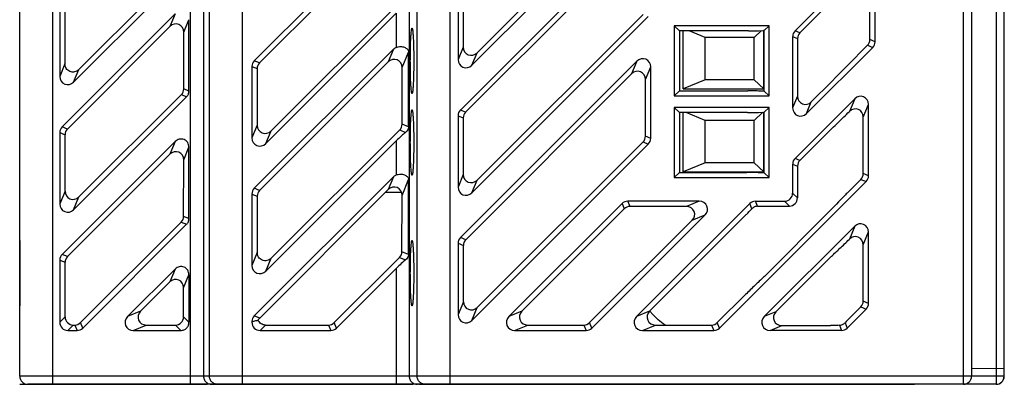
# Model space of a CAD drawing. Extents: x 0 to 500, y 0 to 353.
# Tile 7 of 18: x 192 to 252, y 272 to 295. Entities that reach past the tile are written whole.
import ezdxf

# ---------------------------------------------------------------- set-up
doc = ezdxf.new("R2010")
doc.units = 0
doc.header["$LTSCALE"] = 0.5
doc.layers.get('0').update_dxf_attribs({"linetype": 'CONTINUOUS'})
doc.layers.add('INTFCLR_27', color=7, linetype='CONTINUOUS')

msp = doc.modelspace()

# ---------------------------------------------------------------- linework, layer by layer
at = {"color": 7, "linetype": 'Continuous'}
for p, q in [((191.632, 272.978), (191.632, 341.978)), ((193.632, 342.478), (193.632, 272.478)), ((202.072, 272.478), (202.072, 342.478)), ((202.871, 341.978), (202.871, 272.978)), ((203.233, 272.978), (203.233, 341.978)), ((205.23, 342.478), (205.23, 272.478)), ((215.451, 341.978), (215.451, 272.978)), ((215.933, 272.978), (215.933, 341.978)), ((217.93, 342.478), (217.93, 272.478)), ((219.595, 292.773), (229.757, 302.924)), ((230.067, 302.795), (219.277, 292.006)), ((214.487, 300.792), (205.977, 292.282)), ((214.174, 300.038), (206.295, 292.15)), ((218.577, 289.269), (229.367, 300.059)), ((251.832, 272.978), (251.832, 300.133)), ((229.054, 299.303), (218.897, 289.136)), ((249.332, 272.478), (249.332, 299.452)), ((249.832, 299.452), (249.832, 272.978)), ((251.332, 299.435), (251.332, 272.478)), ((195.246, 291.744), (201.523, 298.015)), ((243.087, 298.166), (239.037, 294.116)), ((194.927, 290.975), (201.837, 297.885)), ((243.932, 293.446), (243.932, 297.816)), ((243.615, 293.578), (243.617, 297.056)), ((218.432, 296.725), (218.432, 292.356)), ((218.747, 296.595), (218.749, 293.122)), ((194.082, 295.695), (194.082, 291.325)), ((206.998, 287.988), (214.872, 295.853)), ((239.333, 293.993), (241.273, 295.933)), ((201.137, 295.148), (194.227, 288.238)), ((194.398, 295.564), (194.4, 292.097)), ((201.137, 295.148), (200.82, 294.384)), ((206.677, 287.212), (214.652, 295.187)), ((214.652, 295.187), (214.652, 293.098)), ((219.277, 284.199), (230.067, 294.989)), ((219.601, 284.98), (229.751, 295.12)), ((200.82, 294.384), (194.548, 288.105)), ((201.665, 294.033), (201.982, 294.798)), ((201.982, 290.428), (201.982, 294.798)), ((231.652, 294.428), (231.652, 290.128)), ((231.652, 294.428), (231.969, 294.111)), ((237.452, 294.428), (231.652, 294.428)), ((237.452, 294.428), (237.156, 294.132)), ((237.452, 290.128), (237.452, 294.428)), ((201.663, 290.561), (201.665, 294.033)), ((231.969, 294.111), (231.971, 290.448)), ((236.191, 294.111), (231.969, 294.111)), ((232.2, 290.558), (232.2, 294.111)), ((233.542, 293.708), (232.559, 294.111)), ((236.988, 294.131), (236.542, 293.708)), ((236.808, 294.125), (237.116, 294.132)), ((237.156, 294.132), (237.116, 294.132)), ((237.123, 290.558), (237.123, 294.132)), ((237.156, 290.424), (237.156, 294.132)), ((239.333, 293.993), (239.037, 294.116)), ((233.542, 291.108), (233.542, 293.708)), ((236.542, 293.708), (233.542, 293.708)), ((236.542, 291.108), (236.542, 293.708)), ((238.892, 293.766), (238.892, 289.396)), ((238.892, 293.766), (239.188, 293.643)), ((239.188, 293.643), (239.188, 290.111)), ((243.47, 293.228), (242.219, 291.978)), ((243.47, 293.228), (243.787, 293.096)), ((243.932, 293.446), (243.615, 293.578)), ((214.487, 292.985), (205.977, 284.475)), ((214.487, 292.985), (214.169, 292.217)), ((215.014, 291.867), (215.408, 292.817)), ((215.408, 288.234), (215.408, 292.817)), ((218.749, 293.122), (218.432, 292.356)), ((219.277, 292.006), (219.595, 292.773)), ((239.737, 289.046), (243.787, 293.096)), ((194.4, 292.097), (194.082, 291.325)), ((206.295, 292.15), (205.977, 292.282)), ((214.169, 292.217), (206.301, 284.341)), ((229.367, 292.252), (218.577, 281.463)), ((229.367, 292.252), (229.048, 291.483)), ((194.927, 290.975), (195.246, 291.744)), ((205.832, 291.932), (205.832, 287.562)), ((205.832, 291.932), (206.15, 291.8)), ((206.15, 291.8), (206.153, 288.337)), ((215.011, 288.398), (215.014, 291.867)), ((229.048, 291.483), (218.903, 281.327)), ((229.893, 291.132), (230.212, 291.902)), ((230.212, 287.533), (230.212, 291.902)), ((229.891, 287.666), (229.893, 291.132)), ((233.542, 291.108), (232.2, 290.558)), ((236.542, 291.108), (233.542, 291.108)), ((237.123, 290.558), (236.542, 291.108)), ((241.257, 290.985), (240.033, 289.761)), ((241.581, 291.32), (241.257, 290.985)), ((195.251, 283.951), (201.517, 290.211)), ((201.517, 290.211), (201.837, 290.078)), ((201.982, 290.428), (201.663, 290.561)), ((231.652, 290.128), (231.971, 290.448)), ((231.971, 290.448), (236.145, 290.448)), ((232.2, 290.558), (237.123, 290.558)), ((237.128, 290.424), (236.8, 290.432)), ((237.156, 290.424), (237.128, 290.424)), ((237.452, 290.128), (237.156, 290.424)), ((194.927, 283.169), (201.837, 290.078)), ((231.652, 290.128), (237.452, 290.128)), ((239.188, 290.111), (238.892, 289.396)), ((242.687, 289.959), (239.037, 286.31)), ((239.737, 289.046), (240.033, 289.761)), ((242.687, 289.959), (242.366, 289.186)), ((243.211, 288.835), (243.532, 289.609)), ((243.532, 285.24), (243.532, 289.609)), ((218.897, 289.136), (218.577, 289.269)), ((231.652, 289.428), (231.652, 285.128)), ((231.652, 289.428), (231.972, 289.108)), ((237.452, 289.428), (231.652, 289.428)), ((231.972, 289.108), (231.975, 285.451)), ((236.129, 289.108), (231.972, 289.108)), ((232.2, 285.478), (232.2, 289.108)), ((233.542, 288.628), (232.373, 289.108)), ((237.073, 289.131), (236.542, 288.628)), ((236.797, 289.124), (237.131, 289.132)), ((237.123, 285.478), (237.123, 289.132)), ((237.156, 289.132), (237.131, 289.132)), ((237.452, 289.428), (237.156, 289.132)), ((237.156, 285.424), (237.156, 289.132)), ((237.452, 285.128), (237.452, 289.428)), ((215.408, 288.234), (215.011, 288.398)), ((218.432, 288.919), (218.432, 284.549)), ((218.432, 288.919), (218.753, 288.786)), ((218.753, 288.786), (218.755, 285.329)), ((233.542, 286.028), (233.542, 288.628)), ((236.542, 288.628), (233.542, 288.628)), ((236.542, 286.028), (236.542, 288.628)), ((243.209, 285.374), (243.211, 288.835)), ((194.082, 287.888), (194.082, 283.519)), ((194.082, 287.888), (194.403, 287.755)), ((194.548, 288.105), (194.227, 288.238)), ((206.153, 288.337), (205.832, 287.562)), ((206.677, 287.212), (206.998, 287.988)), ((207.004, 280.195), (214.866, 288.048)), ((214.866, 288.048), (215.22, 287.902)), ((239.333, 286.187), (241.249, 288.102)), ((201.137, 287.342), (194.227, 280.432)), ((194.406, 284.301), (194.403, 287.755)), ((201.137, 287.342), (200.815, 286.564)), ((206.677, 279.406), (214.652, 287.38)), ((214.652, 287.38), (214.652, 285.291)), ((219.277, 276.393), (230.067, 287.183)), ((219.606, 277.187), (229.745, 287.316)), ((229.745, 287.316), (230.067, 287.183)), ((230.212, 287.533), (229.891, 287.666)), ((200.815, 286.564), (194.554, 280.297)), ((201.66, 286.213), (201.982, 286.992)), ((201.982, 282.622), (201.982, 286.992)), ((201.657, 282.757), (201.66, 286.213)), ((233.542, 286.028), (232.2, 285.478)), ((236.542, 286.028), (233.542, 286.028)), ((237.123, 285.478), (236.542, 286.028)), ((238.892, 285.96), (238.892, 284.183)), ((238.892, 285.96), (239.188, 285.837)), ((239.333, 286.187), (239.037, 286.31)), ((231.652, 285.128), (231.975, 285.451)), ((231.975, 285.451), (236.087, 285.451)), ((232.2, 285.478), (237.123, 285.478)), ((237.142, 285.424), (236.791, 285.433)), ((237.156, 285.424), (237.142, 285.424)), ((237.452, 285.128), (237.156, 285.424)), ((239.188, 285.837), (239.188, 283.887)), ((243.532, 285.24), (243.209, 285.374)), ((214.487, 285.179), (205.977, 276.669)), ((214.487, 285.179), (214.163, 284.397)), ((215.008, 284.046), (215.408, 285.011)), ((215.408, 280.427), (215.408, 285.011)), ((218.755, 285.329), (218.432, 284.549)), ((219.277, 284.199), (219.601, 284.98)), ((231.652, 285.128), (237.452, 285.128)), ((234.421, 275.923), (243.387, 284.89)), ((243.064, 285.024), (242.309, 284.269)), ((243.064, 285.024), (243.387, 284.89)), ((194.406, 284.301), (194.082, 283.519)), ((206.301, 284.341), (205.977, 284.475)), ((214.163, 284.397), (206.307, 276.532)), ((214.976, 284.224), (213.99, 284.224)), ((239.188, 283.887), (238.892, 284.183)), ((194.927, 283.169), (195.251, 283.951)), ((205.832, 284.125), (205.832, 279.756)), ((205.832, 284.125), (206.156, 283.991)), ((206.156, 283.991), (206.159, 280.549)), ((215.005, 280.594), (215.008, 284.046)), ((228.464, 283.543), (221.544, 276.623)), ((228.464, 283.543), (228.599, 283.218)), ((228.949, 283.364), (228.814, 283.688)), ((233.184, 283.688), (228.814, 283.688)), ((229.351, 276.623), (236.271, 283.543)), ((233.184, 283.688), (232.4, 283.364)), ((236.403, 283.223), (236.271, 283.543)), ((236.748, 283.381), (236.621, 283.688)), ((236.621, 283.688), (238.397, 283.688)), ((238.397, 283.688), (238.693, 283.392)), ((228.599, 283.218), (222.339, 276.953)), ((232.4, 283.364), (228.949, 283.364)), ((236.787, 283.383), (237.148, 283.392)), ((237.148, 283.392), (238.693, 283.392)), ((241.234, 283.156), (237.16, 279.081)), ((195.352, 276.253), (201.512, 282.407)), ((201.512, 282.407), (201.837, 282.272)), ((201.982, 282.622), (201.657, 282.757)), ((226.477, 276.253), (232.749, 282.518)), ((226.614, 275.923), (233.534, 282.843)), ((236.059, 282.873), (230.146, 276.953)), ((232.749, 282.518), (233.534, 282.843)), ((195.488, 275.923), (201.837, 282.272)), ((242.687, 282.153), (237.157, 276.623)), ((242.687, 282.153), (242.361, 281.366)), ((243.206, 281.015), (243.532, 281.803)), ((243.532, 277.433), (243.532, 281.803)), ((218.903, 281.327), (218.577, 281.463)), ((242.34, 281.345), (242.361, 281.366)), ((206.159, 280.549), (205.832, 279.756)), ((215.408, 280.427), (215.005, 280.594)), ((218.432, 281.112), (218.432, 276.743)), ((218.432, 281.112), (218.758, 280.977)), ((218.761, 277.537), (218.758, 280.977)), ((243.203, 277.569), (243.206, 281.015)), ((194.082, 280.082), (194.082, 276.273)), ((194.082, 280.082), (194.409, 279.946)), ((194.554, 280.297), (194.227, 280.432)), ((194.412, 276.603), (194.409, 279.946)), ((206.677, 279.406), (207.004, 280.195)), ((214.86, 280.244), (210.865, 276.253)), ((214.86, 280.244), (215.22, 280.095)), ((237.872, 276.92), (241.227, 280.274)), ((201.137, 279.535), (198.225, 276.623)), ((201.137, 279.535), (200.809, 278.743)), ((211.001, 275.923), (214.652, 279.574)), ((214.652, 279.574), (214.652, 272.478)), ((199.02, 276.953), (200.809, 278.743)), ((201.654, 278.393), (201.982, 279.185)), ((201.982, 279.185), (201.982, 276.273)), ((201.652, 276.603), (201.654, 278.393)), ((218.761, 277.537), (218.432, 276.743)), ((236.009, 277.976), (234.284, 276.253)), ((243.532, 277.433), (243.203, 277.569)), ((199.02, 276.953), (198.225, 276.623)), ((219.277, 276.393), (219.606, 277.187)), ((222.339, 276.953), (221.544, 276.623)), ((230.146, 276.953), (229.351, 276.623)), ((243.387, 277.083), (242.227, 275.923)), ((242.388, 276.55), (243.058, 277.219)), ((243.058, 277.219), (243.387, 277.083)), ((194.412, 276.603), (194.082, 276.273)), ((201.982, 276.273), (201.652, 276.603)), ((205.832, 276.319), (205.832, 276.273)), ((205.832, 276.319), (205.864, 276.306)), ((206.307, 276.532), (205.977, 276.669)), ((237.872, 276.92), (237.157, 276.623)), ((194.577, 275.778), (194.907, 276.108)), ((194.577, 275.778), (195.138, 275.778)), ((194.907, 276.108), (195.001, 276.108)), ((195.001, 276.108), (195.138, 275.778)), ((195.488, 275.923), (195.352, 276.253)), ((198.575, 275.778), (199.372, 276.108)), ((198.575, 275.778), (201.487, 275.778)), ((199.372, 276.108), (201.157, 276.108)), ((201.157, 276.108), (201.487, 275.778)), ((205.864, 276.306), (205.832, 276.273)), ((206.327, 275.778), (206.657, 276.108)), ((206.327, 275.778), (210.651, 275.778)), ((206.657, 276.108), (210.514, 276.108)), ((210.514, 276.108), (210.651, 275.778)), ((211.001, 275.923), (210.865, 276.253)), ((221.894, 275.778), (222.691, 276.108)), ((221.894, 275.778), (226.264, 275.778)), ((222.691, 276.108), (226.127, 276.108)), ((226.127, 276.108), (226.264, 275.778)), ((226.614, 275.923), (226.477, 276.253)), ((229.701, 275.778), (230.497, 276.108)), ((229.701, 275.778), (234.07, 275.778)), ((230.497, 276.108), (233.934, 276.108)), ((233.934, 276.108), (234.07, 275.778)), ((234.421, 275.923), (234.284, 276.253)), ((237.507, 275.778), (238.222, 276.074)), ((241.877, 275.778), (237.507, 275.778)), ((238.222, 276.074), (241.215, 276.074)), ((241.746, 276.093), (241.877, 275.778)), ((242.092, 276.25), (242.227, 275.923)), ((251.832, 273.43), (249.832, 273.448)), ((251.817, 272.978), (251.817, 273.43)), ((251.832, 272.978), (191.632, 272.978)), ((251.332, 272.478), (192.132, 272.478))]:
    msp.add_line(p, q, dxfattribs=at)
for centre, radius, start, end in [((215.239, 303.671), 29.429, 315.03049, 315.98583), ((236.149, 295.106), 11.74, 272.924, 273.11423), ((233.322, 279.46), 4.027, 218.2883, 221.5458), ((262.327, 256.591), 28.212, 134.97098, 135.82796), ((242.302, 264.488), 11.618, 92.74011, 93.42507), ((192.132, 272.978), 0.5, 180, 270), ((249.332, 272.978), 0.5, 270, 0), ((251.332, 272.978), 0.5, 270, 0), ((251.332, 272.978), 0.5, 270, 0)]:
    msp.add_arc(centre, radius, start, end, dxfattribs=at)
for centre, major_axis, ratio, start_param, end_param in [((201.16, 294.01), (-0.202, -0.494), 0.937028, -4.302487, -1.992024), ((239.397, 293.762), (-0.467, 0.194), 0.988627, -0.388671, 0.388671), ((239.693, 293.639), (-0.467, 0.194), 0.988627, -0.388671, 0.388671), ((243.11, 293.582), (-0.473, 0.178), 0.988904, 2.719932, 3.497275), ((243.427, 293.45), (0.467, -0.194), 0.988627, -0.388671, 0.388671), ((214.827, 292.611), (-0.204, -0.492), 0.938699, -2.371478, -1.986361), ((219.254, 293.146), (-0.206, -0.49), 0.940363, -1.149262, 1.161201), ((206.337, 291.928), (-0.467, 0.194), 0.988627, -0.388671, 0.388671), ((206.655, 291.796), (-0.461, 0.208), 0.988303, -0.357371, 0.419972), ((214.509, 291.843), (-0.202, -0.494), 0.937028, -4.302484, -1.992024), ((218.937, 292.379), (-0.204, -0.492), 0.938699, -1.155231, 1.155231), ((229.707, 291.879), (-0.204, -0.492), 0.938699, -4.296824, -1.986361), ((229.388, 291.109), (-0.202, -0.494), 0.937028, -4.302487, -1.992024), ((194.587, 291.349), (-0.204, -0.492), 0.938699, -1.155231, 1.155231), ((201.158, 290.565), (-0.473, 0.178), 0.988904, 2.719932, 3.497275), ((239.693, 290.135), (-0.204, -0.492), 0.938699, -1.155231, 1.155231), ((243.027, 289.586), (-0.204, -0.492), 0.938699, -4.296824, -1.986361), ((218.937, 288.915), (-0.467, 0.194), 0.988627, -0.388671, 0.388671), ((219.257, 288.782), (-0.461, 0.208), 0.988303, -0.357371, 0.419972), ((239.397, 289.42), (-0.204, -0.492), 0.938699, -1.155231, 1.155231), ((242.707, 288.812), (-0.202, -0.494), 0.937028, -4.302487, -1.992024), ((214.506, 288.403), (-0.473, 0.178), 0.988904, 2.719932, 3.497278), ((194.587, 287.884), (-0.467, 0.194), 0.988627, -0.388671, 0.388671), ((194.908, 287.751), (-0.461, 0.208), 0.988303, -0.357371, 0.419972), ((206.658, 288.361), (-0.206, -0.49), 0.940363, -1.149262, 1.161201), ((214.652, 287.221), (-0.796, -0.812), 0.098396, -2.461229, -1.67082), ((206.337, 287.586), (-0.204, -0.492), 0.938699, -1.155231, 1.155231), ((229.386, 287.67), (-0.473, 0.178), 0.988904, 2.719932, 3.497275), ((229.707, 287.537), (0.467, -0.194), 0.988627, -0.388671, 0.388671), ((201.155, 286.189), (-0.202, -0.494), 0.937028, -4.302487, -1.992024), ((239.397, 285.955), (-0.467, 0.194), 0.988627, -0.388671, 0.388671), ((239.693, 285.833), (-0.467, 0.194), 0.988627, -0.388671, 0.388671), ((242.704, 285.378), (-0.473, 0.178), 0.988904, 2.719932, 3.497275), ((214.827, 284.805), (-0.204, -0.492), 0.938699, -2.371478, -1.986361), ((219.26, 285.353), (-0.206, -0.49), 0.940363, -1.149262, 1.161201), ((243.027, 285.244), (0.467, -0.194), 0.988627, -0.388671, 0.388671), ((194.911, 284.324), (-0.206, -0.49), 0.940363, -1.149262, 1.161201), ((206.337, 284.121), (-0.467, 0.194), 0.988627, -0.388671, 0.388671), ((206.661, 283.987), (-0.461, 0.208), 0.988303, -0.357371, 0.419972), ((214.503, 284.023), (-0.202, -0.494), 0.937028, -4.302487, -1.992024), ((218.937, 284.573), (-0.204, -0.492), 0.938699, -1.155231, 1.155231), ((238.387, 284.193), (-0.36, 0.36), 0.980815, 2.36588, 3.917306), ((228.818, 283.183), (-0.194, 0.467), 0.988627, -0.388671, 0.388671), ((233.16, 283.183), (-0.492, -0.204), 0.938699, 1.986361, 4.296824), ((236.625, 283.183), (0.194, -0.467), 0.988627, -3.530264, -2.752921), ((238.683, 283.897), (0.36, -0.36), 0.980815, -0.775713, 0.775713), ((194.587, 283.542), (-0.204, -0.492), 0.938699, -1.155231, 1.155231), ((228.953, 282.858), (0.188, -0.47), 0.987895, -3.517739, -2.740397), ((232.376, 282.858), (-0.49, -0.21), 0.937986, 1.972484, 4.282946), ((201.152, 282.761), (-0.473, 0.178), 0.988904, 2.719932, 3.497275), ((243.027, 281.779), (-0.204, -0.492), 0.938699, -4.296824, -1.986361), ((218.937, 281.108), (-0.467, 0.194), 0.988627, -0.388671, 0.388671), ((219.263, 280.973), (-0.461, 0.208), 0.988303, -0.357371, 0.419972), ((242.701, 280.991), (-0.202, -0.494), 0.937028, -4.302487, -1.992024), ((214.5, 280.598), (-0.473, 0.178), 0.988904, 2.719932, 3.497275), ((194.587, 280.078), (-0.467, 0.194), 0.988627, -0.388671, 0.388671), ((194.914, 279.942), (-0.461, 0.208), 0.988303, -0.357371, 0.419972), ((214.652, 279.415), (-0.796, -0.812), 0.098396, -2.461229, -1.67082), ((206.337, 279.779), (-0.204, -0.492), 0.938699, -1.155231, 1.155231), ((201.149, 278.369), (-0.202, -0.494), 0.937028, -4.302487, -1.992024), ((219.266, 277.56), (-0.206, -0.49), 0.940363, -1.149262, 1.161201), ((242.698, 277.574), (-0.473, 0.178), 0.988904, 2.719932, 3.497275), ((199.394, 276.613), (-0.494, -0.197), 0.939367, -1.141048, 1.169415), ((222.714, 276.613), (-0.494, -0.197), 0.939367, -1.141048, 1.169415), ((230.52, 276.613), (-0.494, -0.197), 0.939367, -1.141048, 1.169415), ((243.027, 277.437), (0.467, -0.194), 0.988627, -0.388671, 0.388671), ((194.916, 276.613), (-0.367, -0.353), 0.981523, -0.755995, 0.795431), ((198.599, 276.283), (-0.492, -0.204), 0.938699, -1.155231, 1.155231), ((201.148, 276.613), (-0.367, 0.353), 0.981523, 2.346162, 3.897588), ((206.337, 276.315), (-0.467, 0.194), 0.988627, -0.388671, 0.388671), ((218.937, 276.767), (-0.204, -0.492), 0.938699, -1.155231, 1.155231), ((221.918, 276.283), (-0.492, -0.204), 0.938699, -1.155231, 1.155231), ((229.725, 276.283), (-0.492, -0.204), 0.938699, -1.155231, 1.155231), ((237.531, 276.283), (-0.492, -0.204), 0.938699, -1.155231, 1.155231), ((238.246, 276.579), (-0.492, -0.204), 0.938699, -1.155231, 1.155231), ((194.587, 276.283), (-0.36, -0.36), 0.980815, -0.775713, 0.775713), ((194.998, 276.613), (0.2, -0.464), 0.98935, -0.402896, 0.374446), ((195.134, 276.283), (0.194, -0.467), 0.988627, -0.388671, 0.388671), ((206.337, 276.283), (-0.36, -0.36), 0.980815, -0.775713, 0.775713), ((210.511, 276.613), (0.2, -0.464), 0.98935, -0.402896, 0.374446), ((210.647, 276.283), (0.194, -0.467), 0.988627, -0.388671, 0.388671), ((226.123, 276.613), (0.2, -0.464), 0.98935, -0.402896, 0.374446), ((226.26, 276.283), (0.194, -0.467), 0.988627, -0.388671, 0.388671), ((233.93, 276.613), (0.2, -0.464), 0.98935, -0.402896, 0.374446), ((234.066, 276.283), (0.194, -0.467), 0.988627, -0.388671, 0.388671), ((241.873, 276.283), (0.194, -0.467), 0.988627, -0.388671, 0.388671)]:
    msp.add_ellipse(centre, major_axis=major_axis, ratio=ratio, start_param=start_param, end_param=end_param, dxfattribs=at)
for points, knots in [([(215.516, 292.278), (215.516, 292.408), (215.517, 292.663), (215.523, 293.033), (215.532, 293.374), (215.545, 293.673), (215.56, 293.919), (215.575, 294.086), (215.588, 294.185), (215.598, 294.234), (215.606, 294.262), (215.616, 294.278), (215.62, 294.278)], [0, 0, 0, 0, 0.194285, 0.38037, 0.552379, 0.703298, 0.827402, 0.919972, 0.953301, 0.977649, 0.992938, 1, 1, 1, 1]), ([(215.62, 294.278), (215.625, 294.278), (215.635, 294.263), (215.643, 294.235), (215.653, 294.186), (215.666, 294.087), (215.682, 293.92), (215.697, 293.675), (215.709, 293.375), (215.718, 293.034), (215.724, 292.664), (215.725, 292.408), (215.725, 292.278)], [0, 0, 0, 0, 0.006951, 0.022105, 0.046334, 0.079567, 0.172006, 0.296072, 0.447048, 0.619201, 0.805489, 1, 1, 1, 1]), ([(236.191, 294.111), (236.243, 294.111), (236.449, 294.113), (236.654, 294.118), (236.808, 294.125)], [0, 0, 0, 0, 0.253788, 1, 1, 1, 1]), ([(214.652, 293.098), (214.735, 293.134), (214.908, 293.167), (215.114, 293.131), (215.248, 293.067), (215.327, 293.008), (215.392, 292.928), (215.408, 292.856), (215.408, 292.817)], [0, 0, 0, 0, 0.293912, 0.55548, 0.669416, 0.773194, 0.873174, 1, 1, 1, 1]), ([(195.246, 291.744), (195.177, 291.675), (194.997, 291.572), (194.687, 291.596), (194.453, 291.8), (194.399, 291.999), (194.399, 292.097)], [0, 0, 0, 0, 0.250373, 0.499999, 0.74958, 1, 1, 1, 1]), ([(215.62, 290.278), (215.616, 290.278), (215.606, 290.294), (215.598, 290.322), (215.588, 290.371), (215.575, 290.47), (215.56, 290.637), (215.545, 290.883), (215.532, 291.182), (215.523, 291.523), (215.517, 291.893), (215.516, 292.148), (215.516, 292.278)], [0, 0, 0, 0, 0.007062, 0.022351, 0.046697, 0.080023, 0.172577, 0.296663, 0.447573, 0.619593, 0.805696, 1, 1, 1, 1]), ([(215.725, 292.278), (215.725, 292.148), (215.724, 291.893), (215.718, 291.522), (215.709, 291.181), (215.697, 290.882), (215.682, 290.636), (215.666, 290.469), (215.653, 290.37), (215.643, 290.321), (215.635, 290.294), (215.625, 290.278), (215.62, 290.278)], [0, 0, 0, 0, 0.194492, 0.380762, 0.552905, 0.70389, 0.827973, 0.920428, 0.953664, 0.977895, 0.993049, 1, 1, 1, 1]), ([(242.219, 291.978), (242.165, 291.924), (241.949, 291.707), (241.737, 291.487), (241.581, 291.32)], [0, 0, 0, 0, 0.251988, 1, 1, 1, 1]), ([(201.837, 290.078), (201.882, 290.124), (201.956, 290.234), (201.982, 290.364), (201.982, 290.428)], [0, 0, 0, 0, 0.499997, 1, 1, 1, 1]), ([(236.8, 290.432), (236.747, 290.435), (236.529, 290.444), (236.31, 290.448), (236.145, 290.448)], [0, 0, 0, 0, 0.243769, 1, 1, 1, 1]), ([(215.516, 287.278), (215.516, 287.408), (215.517, 287.663), (215.523, 288.033), (215.532, 288.374), (215.545, 288.673), (215.56, 288.919), (215.575, 289.086), (215.588, 289.185), (215.598, 289.234), (215.606, 289.262), (215.616, 289.278), (215.62, 289.278)], [0, 0, 0, 0, 0.194285, 0.38037, 0.552379, 0.703298, 0.827402, 0.919972, 0.953301, 0.977649, 0.992938, 1, 1, 1, 1]), ([(215.62, 289.278), (215.625, 289.278), (215.635, 289.263), (215.643, 289.235), (215.653, 289.186), (215.666, 289.087), (215.682, 288.92), (215.697, 288.675), (215.709, 288.375), (215.718, 288.034), (215.724, 287.664), (215.725, 287.408), (215.725, 287.278)], [0, 0, 0, 0, 0.006951, 0.022105, 0.046334, 0.079567, 0.172006, 0.296072, 0.447048, 0.619201, 0.805489, 1, 1, 1, 1]), ([(236.129, 289.108), (236.186, 289.108), (236.409, 289.109), (236.632, 289.116), (236.797, 289.124)], [0, 0, 0, 0, 0.254582, 1, 1, 1, 1]), ([(241.249, 288.102), (241.643, 288.481), (241.868, 288.693), (242.089, 288.909), (242.366, 289.186)], [0, 0, 0, 0, 0.246402, 1, 1, 1, 1]), ([(215.408, 288.234), (215.408, 288.197), (215.381, 288.067), (215.293, 287.96), (215.22, 287.902)], [0, 0, 0, 0, 0.28576, 1, 1, 1, 1]), ([(201.982, 286.992), (201.982, 287.089), (201.928, 287.288), (201.693, 287.49), (201.384, 287.513), (201.205, 287.41), (201.137, 287.342)], [0, 0, 0, 0, 0.250362, 0.5, 0.749645, 1, 1, 1, 1]), ([(215.62, 285.278), (215.616, 285.278), (215.606, 285.294), (215.598, 285.322), (215.588, 285.371), (215.575, 285.47), (215.56, 285.637), (215.545, 285.883), (215.532, 286.182), (215.523, 286.523), (215.517, 286.893), (215.516, 287.148), (215.516, 287.278)], [0, 0, 0, 0, 0.007062, 0.022351, 0.046697, 0.080023, 0.172577, 0.296663, 0.447573, 0.619593, 0.805696, 1, 1, 1, 1]), ([(215.725, 287.278), (215.725, 287.148), (215.724, 286.893), (215.718, 286.522), (215.709, 286.181), (215.697, 285.882), (215.682, 285.636), (215.666, 285.469), (215.653, 285.37), (215.643, 285.321), (215.635, 285.294), (215.625, 285.278), (215.62, 285.278)], [0, 0, 0, 0, 0.194492, 0.380762, 0.552905, 0.70389, 0.827973, 0.920428, 0.953664, 0.977895, 0.993049, 1, 1, 1, 1]), ([(236.791, 285.433), (236.734, 285.436), (236.5, 285.447), (236.265, 285.451), (236.087, 285.451)], [0, 0, 0, 0, 0.242764, 1, 1, 1, 1]), ([(214.652, 285.291), (214.735, 285.327), (214.908, 285.36), (215.114, 285.324), (215.248, 285.26), (215.327, 285.201), (215.392, 285.121), (215.408, 285.05), (215.408, 285.011)], [0, 0, 0, 0, 0.293912, 0.55548, 0.669416, 0.773193, 0.873173, 1, 1, 1, 1]), ([(242.309, 284.269), (242.247, 284.208), (242.006, 283.965), (241.77, 283.718), (241.234, 283.156)], [0, 0, 0, 0, 0.252563, 1, 1, 1, 1]), ([(236.748, 283.381), (236.685, 283.377), (236.556, 283.346), (236.449, 283.269), (236.403, 283.223)], [0, 0, 0, 0, 0.49299, 1, 1, 1, 1]), ([(201.837, 282.272), (201.882, 282.317), (201.956, 282.427), (201.982, 282.557), (201.982, 282.622)], [0, 0, 0, 0, 0.499997, 1, 1, 1, 1]), ([(215.516, 279.278), (215.516, 279.408), (215.517, 279.663), (215.523, 280.033), (215.532, 280.374), (215.545, 280.673), (215.56, 280.919), (215.575, 281.086), (215.588, 281.185), (215.598, 281.234), (215.606, 281.262), (215.616, 281.278), (215.62, 281.278)], [0, 0, 0, 0, 0.194285, 0.38037, 0.552379, 0.703298, 0.827402, 0.919972, 0.953301, 0.977649, 0.992938, 1, 1, 1, 1]), ([(215.62, 281.278), (215.625, 281.278), (215.635, 281.263), (215.643, 281.235), (215.653, 281.186), (215.666, 281.087), (215.682, 280.92), (215.697, 280.675), (215.709, 280.375), (215.718, 280.034), (215.724, 279.664), (215.725, 279.408), (215.725, 279.278)], [0, 0, 0, 0, 0.006951, 0.022105, 0.046334, 0.079567, 0.172006, 0.296072, 0.447048, 0.619201, 0.805489, 1, 1, 1, 1]), ([(241.601, 280.634), (241.662, 280.69), (241.912, 280.924), (242.157, 281.162), (242.34, 281.345)], [0, 0, 0, 0, 0.245482, 1, 1, 1, 1]), ([(207.004, 280.195), (206.935, 280.126), (206.756, 280.023), (206.445, 280.048), (206.211, 280.252), (206.157, 280.452), (206.158, 280.549)], [0, 0, 0, 0, 0.250409, 0.500003, 0.749499, 1, 1, 1, 1]), ([(241.227, 280.274), (241.257, 280.305), (241.38, 280.427), (241.506, 280.546), (241.601, 280.634)], [0, 0, 0, 0, 0.253004, 1, 1, 1, 1]), ([(215.408, 280.427), (215.408, 280.39), (215.381, 280.261), (215.293, 280.153), (215.22, 280.095)], [0, 0, 0, 0, 0.285761, 1, 1, 1, 1]), ([(201.982, 279.186), (201.982, 279.283), (201.928, 279.482), (201.693, 279.683), (201.384, 279.707), (201.205, 279.604), (201.137, 279.535)], [0, 0, 0, 0, 0.250362, 0.5, 0.749645, 1, 1, 1, 1]), ([(215.62, 277.278), (215.616, 277.278), (215.606, 277.294), (215.598, 277.322), (215.588, 277.371), (215.575, 277.47), (215.56, 277.637), (215.545, 277.883), (215.532, 278.182), (215.523, 278.523), (215.517, 278.893), (215.516, 279.148), (215.516, 279.278)], [0, 0, 0, 0, 0.007062, 0.022351, 0.046697, 0.080023, 0.172577, 0.296663, 0.447573, 0.619593, 0.805696, 1, 1, 1, 1]), ([(215.725, 279.278), (215.725, 279.148), (215.724, 278.893), (215.718, 278.522), (215.709, 278.181), (215.697, 277.882), (215.682, 277.636), (215.666, 277.469), (215.653, 277.37), (215.643, 277.321), (215.635, 277.294), (215.625, 277.278), (215.62, 277.278)], [0, 0, 0, 0, 0.194492, 0.380762, 0.552905, 0.70389, 0.827973, 0.920428, 0.953664, 0.977895, 0.993049, 1, 1, 1, 1]), ([(237.16, 279.081), (237.128, 279.05), (237.003, 278.926), (236.876, 278.805), (236.779, 278.716)], [0, 0, 0, 0, 0.253185, 1, 1, 1, 1]), ([(236.779, 278.716), (236.715, 278.657), (236.454, 278.414), (236.199, 278.166), (236.009, 277.976)], [0, 0, 0, 0, 0.245234, 1, 1, 1, 1]), ([(206.208, 276.392), (206.177, 276.385), (206.061, 276.359), (205.947, 276.329), (205.864, 276.306)], [0, 0, 0, 0, 0.274837, 1, 1, 1, 1]), ([(206.657, 276.108), (206.565, 276.108), (206.376, 276.16), (206.247, 276.309), (206.208, 276.392)], [0, 0, 0, 0, 0.500253, 1, 1, 1, 1]), ([(231.091, 276.101), (230.947, 276.199), (230.671, 276.413), (230.423, 276.659), (230.308, 276.789)], [0, 0, 0, 0, 0.501046, 1, 1, 1, 1]), ([(201.487, 275.778), (201.551, 275.778), (201.682, 275.803), (201.847, 275.913), (201.957, 276.078), (201.982, 276.209), (201.982, 276.273)], [0, 0, 0, 0, 0.250013, 0.499887, 0.749924, 1, 1, 1, 1]), ([(241.608, 276.086), (241.576, 276.084), (241.446, 276.077), (241.315, 276.074), (241.215, 276.074)], [0, 0, 0, 0, 0.240872, 1, 1, 1, 1]), ([(241.746, 276.093), (241.81, 276.096), (241.938, 276.127), (242.046, 276.203), (242.092, 276.25)], [0, 0, 0, 0, 0.49361, 1, 1, 1, 1]), ([(202.871, 272.978), (202.871, 272.913), (202.897, 272.782), (203.008, 272.615), (203.174, 272.504), (203.306, 272.478), (203.371, 272.478)], [0, 0, 0, 0, 0.250158, 0.500224, 0.750158, 1, 1, 1, 1]), ([(203.732, 272.478), (203.667, 272.478), (203.536, 272.504), (203.37, 272.615), (203.259, 272.782), (203.233, 272.913), (203.233, 272.978)], [0, 0, 0, 0, 0.249842, 0.499776, 0.749842, 1, 1, 1, 1]), ([(215.451, 272.978), (215.451, 272.913), (215.477, 272.782), (215.588, 272.615), (215.754, 272.504), (215.885, 272.478), (215.95, 272.478)], [0, 0, 0, 0, 0.250158, 0.500224, 0.750158, 1, 1, 1, 1]), ([(216.432, 272.478), (216.367, 272.478), (216.236, 272.504), (216.07, 272.615), (215.959, 272.782), (215.933, 272.913), (215.933, 272.978)], [0, 0, 0, 0, 0.249842, 0.499776, 0.749842, 1, 1, 1, 1]), ([(251.332, 272.478), (251.456, 272.478), (251.717, 272.589), (251.817, 272.851), (251.817, 272.978)], [0, 0, 0, 0, 0.494643, 1, 1, 1, 1])]:
    msp.add_open_spline(points, degree=3, knots=knots, dxfattribs=at)
msp.add_open_spline([(206.208, 276.392), (206.232, 276.444), (206.266, 276.492), (206.307, 276.532)], degree=3, dxfattribs=at)
at = {"layer": 'INTFCLR_27', "color": 7, "linetype": 'Continuous'}
for p, q in [((191.632, 290.278), (191.632, 294.278)), ((191.632, 285.278), (191.632, 289.278)), ((191.632, 281.278), (191.632, 277.278)), ((191.632, 272.478), (203.096, 272.478)), ((203.332, 272.478), (215.675, 272.478)), ((216.032, 272.478), (246.332, 272.478))]:
    msp.add_line(p, q, dxfattribs=at)

doc.saveas('drawing.dxf')
